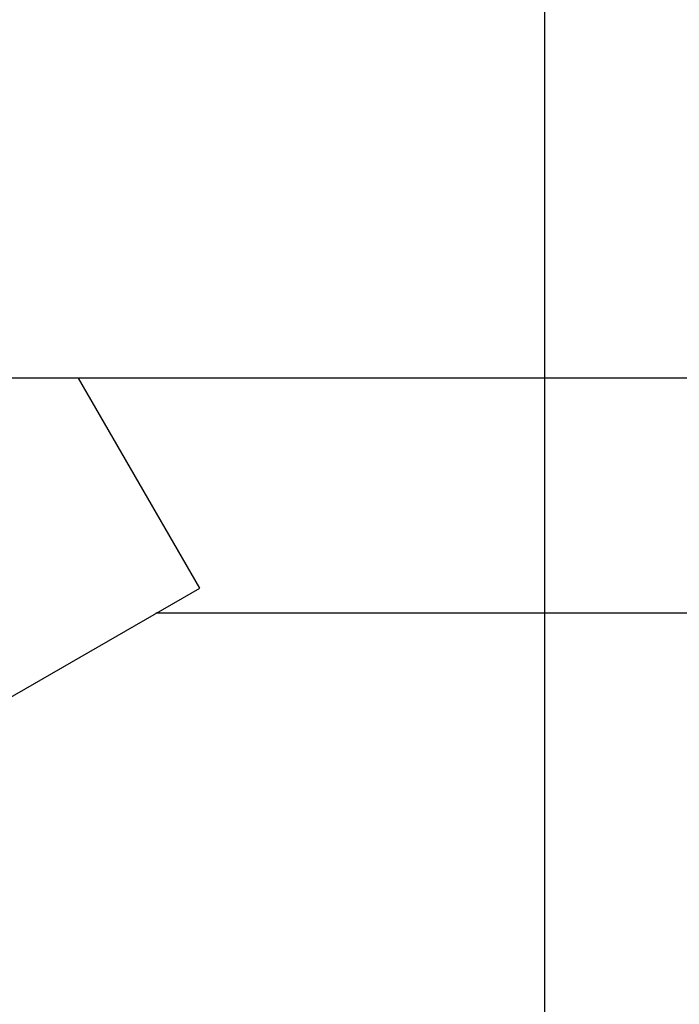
# Model space of a CAD drawing. Header units: millimetres. Extents: x -491 to 2059, y -393 to 795.
# Tile 141 of 256: x -167.2 to -159.57, y 90.06 to 101.44. Entities that reach past the tile are written whole.
import ezdxf

# ---------------------------------------------------------------- set-up
doc = ezdxf.new("R2010")
doc.units = ezdxf.units.MM
doc.header["$LTSCALE"] = 462.55
doc.layers.get('0').update_dxf_attribs({"linetype": 'CONTINUOUS'})
for name, color, linetype in [('A2400201_ABL276', 7, 'CONTINUOUS'), ('A2410102_ABL277', 7, 'CONTINUOUS'), ('DR1SM11A1001_ABL10', 7, 'CONTINUOUS'), ('DR1SM11P1002_PBL214', 7, 'CONTINUOUS'), ('DR1SM11P1003_PBL11', 7, 'CONTINUOUS'), ('M2410102_PBL278', 7, 'CONTINUOUS'), ('new_view_13_VBL9', 7, 'CONTINUOUS')]:
    doc.layers.add(name, color=color, linetype=linetype)

# ---------------------------------------------------------------- blocks, each defined once
blk = doc.blocks.new('DR1SM11P1003_PBL11', base_point=(3427.1, 4535.258))
at = {"layer": 'DR1SM11P1003_PBL11', "color": 7}
for p, q in [((3445.154, 4898.319), (3243.119, 4898.319)), ((3439.196, 4871.119), (3252.085, 4871.119))]:
    blk.add_line(p, q, dxfattribs=at)
blk = doc.blocks.new('DR1SM11P1002_PBL214', base_point=(3172.19, 4841.18))
at = {"layer": 'DR1SM11P1002_PBL214', "color": 7}
for p, q in [((3243.12, 4898.32), (3139.2, 4898.32)), ((3257.14, 4874.04), (3243.12, 4898.32)), ((3191.34, 4836.05), (3257.14, 4874.04))]:
    blk.add_line(p, q, dxfattribs=at)
blk = doc.blocks.new('DR1SM11A1001_ABL10', base_point=(3427.1, 4535.26))
at = {"layer": 'DR1SM11P1002_PBL214'}
blk.add_blockref('DR1SM11P1002_PBL214', (3172.19, 4841.18), dxfattribs=at)
at = {"layer": 'DR1SM11P1003_PBL11'}
blk.add_blockref('DR1SM11P1003_PBL11', (3427.1, 4535.26), dxfattribs=at)
blk = doc.blocks.new('M2410102_PBL278', base_point=(3297.05, 4624.91))
at = {"layer": 'M2410102_PBL278', "color": 1}
blk.add_line((3297.05, 4624.91), (3297.05, 5053.56), dxfattribs=at)
blk = doc.blocks.new('A2410102_ABL277', base_point=(3297.05, 4624.91))
at = {"layer": 'M2410102_PBL278'}
blk.add_blockref('M2410102_PBL278', (3297.05, 4624.91), dxfattribs=at)
blk = doc.blocks.new('A2400201_ABL276', base_point=(3297.05, 4624.91))
at = {"layer": 'A2410102_ABL277'}
blk.add_blockref('A2410102_ABL277', (3297.05, 4624.91), dxfattribs=at)
blk = doc.blocks.new('NEW_VIEW_13_VBL9', base_point=(3419.52, 4542.78))
at = {"layer": 'A2400201_ABL276'}
blk.add_blockref('A2400201_ABL276', (3297.05, 4624.91), dxfattribs=at)
at = {"layer": 'DR1SM11A1001_ABL10'}
blk.add_blockref('DR1SM11A1001_ABL10', (3427.1, 4535.26), dxfattribs=at)
blk = doc.blocks.new('W1')
at = {"layer": 'new_view_13_VBL9'}
blk.add_blockref('NEW_VIEW_13_VBL9', (3419.5234, 4542.7828), dxfattribs=at)

msp = doc.modelspace()

# ---------------------------------------------------------------- block references
at = {"xscale": 0.1, "yscale": 0.1, "zscale": 0.1}
msp.add_blockref('W1', (-490.832, -392.534), dxfattribs=at)

doc.saveas('drawing.dxf')
